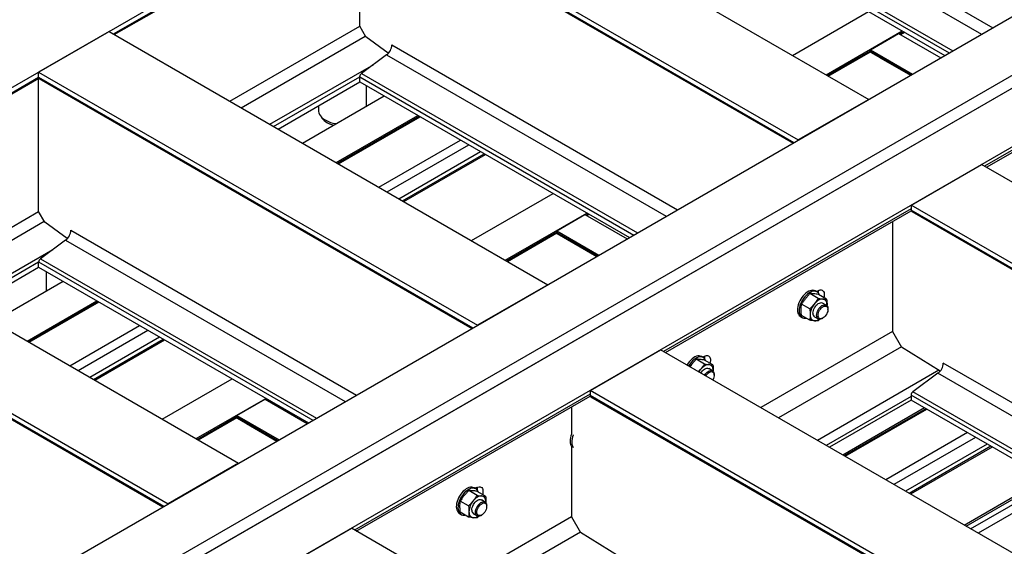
# Model space of a CAD drawing. Header units: millimetres. Extents: x 0 to 25230, y 0 to 17820.
# Tile 54 of 214: x 6158 to 7394, y 11786 to 12447. Entities that reach past the tile are written whole.
import ezdxf

# ---------------------------------------------------------------- set-up
doc = ezdxf.new("R2010")
doc.units = ezdxf.units.MM
doc.linetypes.add('SLD-Sólida', pattern=[0])
doc.layers.add('REFERÊNCIAS', color=9, linetype='SLD-Sólida')

msp = doc.modelspace()

# ---------------------------------------------------------------- linework, layer by layer
at = {"layer": 'REFERÊNCIAS', "linetype": 'SLD-Sólida', "lineweight": 25, "ltscale": 30}
for p, q in [((4748.2, 11553.7), (9301.9, 14182.6)), ((5298.9, 11235.8), (9852.7, 13864.6)), ((5362.6, 11199), (9916.3, 13827.9)), ((9923.4, 13815.6), (5369.6, 11186.8)), ((9930.7, 13819.6), (5376.9, 11190.8)), ((9994.3, 13782.9), (5440.5, 11154)), ((6673.3, 12665.1), (7224, 12347.1)), ((7021.2, 12644.2), (7379.9, 12437.1)), ((7014.7, 12631.6), (7365.8, 12428.9)), ((6584.9, 12614), (7135.6, 12296.1)), ((6275.8, 12429.2), (6584.9, 12607.6)), ((6276.8, 12428.6), (6585.1, 12606.5)), ((6584.9, 12607.6), (7130.1, 12292.9)), ((6584.9, 12438.9), (6584.9, 12606.4)), ((6585.6, 12606), (7129, 12292.3)), ((6980.9, 12604.1), (7325, 12405.4)), ((6983, 12608.3), (7329.7, 12408.1)), ((6980.9, 12597.7), (7319.5, 12402.2)), ((7128.3, 12402.4), (7223.7, 12457.5)), ((6421.9, 12344.8), (6584.9, 12438.9)), ((6592.4, 12425.8), (6584.9, 12438.9)), ((7673.2, 12438.4), (7369.5, 12263.1)), ((6270.2, 12432.4), (6181.8, 12381.4)), ((6270.2, 12432.4), (6821, 12114.4)), ((6436.1, 12336.6), (6591.9, 12426.6)), ((6620.8, 12405), (6592.4, 12425.8)), ((7170.7, 12377.9), (7266.1, 12433)), ((7226.2, 12409.5), (7261.5, 12429.9)), ((7261.5, 12429.9), (7314.5, 12399.3)), ((7262.8, 12429.2), (7267.7, 12432.1)), ((7263.8, 12428.6), (7268.8, 12431.5)), ((7371.9, 12261.8), (7673.3, 12435.8)), ((6625.3, 12415.6), (6983.9, 12208.5)), ((6618.7, 12403), (6587, 12379.7)), ((6618.7, 12403), (6969.8, 12200.3)), ((7172.3, 12377), (7226.2, 12408.1)), ((7173.3, 12376.4), (7226.2, 12406.9)), ((7226.2, 12409.5), (7279.1, 12378.9)), ((7226.2, 12409.5), (7226.2, 12407.5)), ((7226.2, 12407.5), (7277.4, 12377.9)), ((7226.9, 12405.9), (7276.4, 12377.3)), ((6472.1, 12315.8), (6602.5, 12391.1)), ((7238.2, 12399.3), (7276.4, 12377.3)), ((6181.8, 12374.9), (6181.8, 12381.4)), ((6181.8, 12381.4), (6732.6, 12063.4)), ((6476.8, 12313.1), (6584.9, 12375.5)), ((6584.9, 12369.1), (6584.9, 12375.5)), ((6584.9, 12375.5), (6929.1, 12176.8)), ((6587, 12379.7), (6933.7, 12179.5)), ((5887.6, 12205.1), (6181.8, 12374.9)), ((5888.6, 12204.5), (6182.1, 12373.8)), ((6181.8, 12374.9), (6727, 12060.2)), ((6181.8, 12206.2), (6181.8, 12373.7)), ((6182.6, 12373.3), (6726, 12059.6)), ((6482.4, 12309.9), (6584.9, 12369.1)), ((6584.9, 12369.1), (6923.5, 12173.6)), ((6593.4, 12338.6), (6593.4, 12364.2)), ((6513.1, 12292.2), (6615.6, 12351.4)), ((6533.1, 12339.2), (6533.1, 12333.3)), ((7224, 12347.1), (7135.6, 12296.1)), ((6555.5, 12267.7), (6658, 12326.9)), ((6557.1, 12266.8), (6659.6, 12325.9)), ((6558.2, 12266.2), (6660.7, 12325.3)), ((6609.1, 12236.7), (6711.6, 12295.9)), ((6619.4, 12230.8), (6721.9, 12290)), ((6634.2, 12222.3), (6736.6, 12281.5)), ((6638.7, 12219.6), (6741.2, 12278.8)), ((6640.4, 12218.7), (6742.9, 12277.9)), ((7277.2, 12214.3), (7365.6, 12265.4)), ((7890.9, 11962.1), (7365.6, 12265.4)), ((6725.2, 12169.7), (6827.7, 12228.9)), ((5882, 12208.3), (6432.8, 11890.3)), ((6033.7, 12120.7), (6181.8, 12206.2)), ((6189.4, 12193.1), (6181.8, 12206.2)), ((6767.6, 12145.2), (6870.1, 12204.4)), ((6832.3, 12182.2), (6867.6, 12202.6)), ((6867.6, 12202.6), (6920.6, 12172)), ((6868.9, 12201.8), (6871.7, 12203.5)), ((6870, 12201.2), (6872.8, 12202.9)), ((7277.2, 12209.8), (6966.5, 12030.4)), ((6968.8, 12029.1), (7277.3, 12207.2)), ((7277.2, 12214.3), (7277.2, 12207.9)), ((7802.5, 11911.1), (7277.2, 12214.3)), ((7797, 11907.9), (7277.2, 12207.9)), ((7278, 12206.3), (7795.9, 11907.3)), ((6047.9, 12112.5), (6188.9, 12194)), ((6217.7, 12172.3), (6189.4, 12193.1)), ((7254, 12193.7), (7254, 12055.6)), ((6222.2, 12182.9), (6580.9, 11975.8)), ((6769.2, 12144.3), (6832.3, 12180.7)), ((6770.3, 12143.7), (6832.4, 12179.5)), ((6832.3, 12182.2), (6885.3, 12151.6)), ((6832.3, 12182.2), (6832.3, 12180.1)), ((6832.3, 12180.1), (6883.5, 12150.5)), ((6833, 12178.5), (6882.5, 12149.9)), ((6215.6, 12170.4), (6184, 12147)), ((6215.6, 12170.4), (6566.7, 11967.7)), ((6844.3, 12172), (6882.5, 12149.9)), ((5793.6, 12157.3), (6344.4, 11839.3)), ((6083.9, 12091.7), (6199.5, 12158.4)), ((5793.6, 12150.8), (6338.8, 11836.1)), ((5794.4, 12149.2), (6337.8, 11835.5)), ((6088.6, 12089), (6181.8, 12142.9)), ((6181.8, 12136.4), (6181.8, 12142.9)), ((6181.8, 12142.9), (6526, 11944.2)), ((6184, 12147), (6530.7, 11946.8)), ((6094.2, 12085.8), (6181.8, 12136.4)), ((6181.8, 12136.4), (6520.4, 11940.9)), ((6191.8, 12106.7), (6191.8, 12130.7)), ((6124.9, 12068.1), (6212.5, 12118.7)), ((6821, 12114.4), (6732.6, 12063.4)), ((7159, 12105.3), (7156.9, 12106.5)), ((7160.4, 12106.9), (7158.4, 12105.7)), ((7161.1, 12106.4), (7161.1, 12106.5)), ((6167.3, 12043.6), (6254.9, 12094.2)), ((6168.9, 12042.7), (6256.6, 12093.3)), ((6170, 12042.1), (6257.6, 12092.7)), ((7160.6, 12097.2), (7150.2, 12103.2)), ((7171.2, 12096.2), (7160.8, 12102.2)), ((7170.7, 12088.8), (7166.1, 12091.4)), ((7150, 12084), (7139.6, 12090)), ((7171.7, 12088.9), (7171.6, 12087.9)), ((7171.7, 12087.9), (7171.7, 12088.9)), ((7172.7, 12083.2), (7172.7, 12084.2)), ((7138.4, 12074.5), (7140.5, 12073.3)), ((7150, 12069.8), (7139.6, 12075.9)), ((7156.1, 12074.1), (7160.7, 12071.5)), ((7162.8, 12071.1), (7160.6, 12068.9)), ((7165.7, 12072), (7166.6, 12072.5)), ((6220.9, 12012.6), (6308.6, 12063.2)), ((6231.2, 12006.7), (6318.9, 12057.3)), ((7254, 12055.6), (7088.4, 11960)), ((7254, 12055.6), (7265.3, 12036)), ((6246, 11998.2), (6333.6, 12048.8)), ((6250.5, 11995.5), (6338.2, 12046.1)), ((6252.2, 11994.6), (6339.8, 12045.2)), ((6874.2, 11981.7), (6962.6, 12032.7)), ((7487.9, 11729.4), (6962.6, 12032.7)), ((7265.1, 12036.4), (7110.6, 11947.2)), ((7313.7, 12005.9), (7265.3, 12036)), ((7017.8, 12014.7), (7007.4, 12020.8)), ((7016.2, 12022.9), (7014.1, 12024.1)), ((7017.6, 12024.4), (7015.6, 12023.3)), ((7028.5, 12013.8), (7018, 12019.8)), ((7018.3, 12024), (7018.3, 12024)), ((7001.7, 12014.4), (6999.4, 12011.4)), ((7010.5, 12005), (7013, 12007.9)), ((7027.9, 12006.3), (7023.3, 12009)), ((7028.9, 12006.5), (7028.8, 12005.4)), ((7028.9, 12005.5), (7028.9, 12006.5)), ((7312.2, 12006.9), (7159.7, 11918.9)), ((7650.8, 11823.5), (7317.6, 12015.9)), ((6337, 11945.6), (6424.6, 11996.2)), ((7030, 12000.7), (7030, 12001.8)), ((7311, 12003.3), (7279.4, 11980)), ((7636.7, 11815.3), (7311, 12003.3)), ((6874.2, 11981.7), (6874.2, 11975.2)), ((7399.5, 11678.4), (6874.2, 11981.7)), ((7600.6, 11794.5), (7279.4, 11980)), ((6379.4, 11921.1), (6467.1, 11971.7)), ((6430.7, 11950.3), (6466, 11970.7)), ((6466, 11970.7), (6519, 11940.1)), ((6467.3, 11970), (6468.7, 11970.8)), ((6468.3, 11969.4), (6469.7, 11970.2)), ((6874.2, 11977.1), (6578.3, 11806.3)), ((6580.6, 11805), (6874.3, 11974.5)), ((7393.9, 11675.2), (6874.2, 11975.2)), ((6874.9, 11973.6), (7392.9, 11674.6)), ((7277.2, 11973.9), (7170.8, 11912.5)), ((7277.2, 11969.4), (7174.7, 11910.2)), ((7277.2, 11975.8), (7277.2, 11969.4)), ((7596, 11791.8), (7277.2, 11975.8)), ((7590.4, 11788.6), (7277.2, 11969.4)), ((6850.9, 11961), (6850.9, 11927.2)), ((7294.2, 11959.6), (7191.7, 11900.4)), ((7295.8, 11958.6), (7193.4, 11899.5)), ((7194.4, 11898.9), (7296.9, 11958)), ((6381, 11920.2), (6430.7, 11948.8)), ((6382.1, 11919.6), (6430.7, 11947.7)), ((6430.7, 11950.3), (6483.7, 11919.7)), ((6430.7, 11950.3), (6430.7, 11948.3)), ((6430.7, 11948.3), (6481.9, 11918.7)), ((6431.4, 11946.7), (6480.9, 11918.1)), ((6442.7, 11940.1), (6480.9, 11918.1)), ((7347.9, 11928.6), (7245.4, 11869.4)), ((7358.2, 11922.7), (7255.7, 11863.5)), ((6850.9, 11911.3), (6850.9, 11822.9)), ((7372.9, 11914.2), (7270.4, 11855)), ((7377.5, 11911.5), (7275, 11852.3)), ((7379.1, 11910.6), (7276.6, 11851.4)), ((6432.8, 11890.3), (6344.4, 11839.3)), ((7343.7, 11812.6), (7446.2, 11871.8)), ((7346.2, 11811.2), (7448.7, 11870.4)), ((6730.6, 11858), (6728.5, 11859.3)), ((6732, 11859.6), (6730, 11858.4)), ((6732.7, 11859.1), (6732.7, 11859.2)), ((7351.9, 11808), (7454.4, 11867.1)), ((7463.9, 11861.6), (7361.4, 11802.4)), ((6732.3, 11849.9), (6721.8, 11855.9)), ((6742.9, 11848.9), (6732.4, 11854.9)), ((6742.3, 11841.5), (6737.7, 11844.1)), ((6721.7, 11836.7), (6711.2, 11842.7)), ((6743.3, 11840.6), (6743.3, 11841.6)), ((6743.3, 11841.6), (6743.3, 11840.6)), ((6744.4, 11835.9), (6744.4, 11836.9)), ((6850.9, 11822.9), (6700.2, 11735.9)), ((6710, 11827.2), (6712.1, 11826)), ((6721.7, 11822.5), (6711.2, 11828.6)), ((6727.7, 11826.8), (6732.3, 11824.2)), ((6734.4, 11823.8), (6732.3, 11821.6)), ((6737.3, 11824.7), (6738.2, 11825.2)), ((6850.9, 11822.9), (6862.2, 11803.3)), ((6486, 11757.6), (6574.4, 11808.6)), ((7099.7, 11505.3), (6574.4, 11808.6)), ((6862, 11803.7), (6722.4, 11723.1)), ((6910.7, 11773.3), (6862.2, 11803.3))]:
    msp.add_line(p, q, dxfattribs=at)
at = {"layer": 'REFERÊNCIAS', "linetype": 'SLD-Sólida', "lineweight": 25, "ltscale": 30, "flags": 128}
for points in [[(7238.2, 12399.3), (7238.2, 12399.3), (7238.1, 12399.4)], [(6533.1, 12333.3), (6533.2, 12331.9), (6533.6, 12330.1), (6534.4, 12328.2), (6535.5, 12326.5), (6537, 12324.8), (6538.7, 12323.2), (6540.8, 12321.7), (6543.1, 12320.4), (6545.6, 12319.2), (6548.4, 12318.2), (6551.3, 12317.3), (6554.4, 12316.7), (6555.3, 12316.5)], [(6536.7, 12325), (6537.5, 12323.7), (6538.7, 12322.1), (6540.3, 12320.5), (6542.2, 12319), (6544.4, 12317.7), (6546.8, 12316.6), (6549.4, 12315.5), (6552.1, 12314.7)], [(6844.3, 12172), (6844.3, 12172), (6844.2, 12172)], [(7156.9, 12106.5), (7156.8, 12106.6), (7155.4, 12107.2), (7153.9, 12107.4), (7152.2, 12107.3), (7150.5, 12106.9), (7148.7, 12106.2), (7146.9, 12105.1), (7145, 12103.8), (7143.3, 12102.2), (7141.6, 12100.4), (7140.1, 12098.4), (7138.6, 12096.3), (7137.4, 12094), (7136.4, 12091.7), (7135.6, 12089.3)], [(7162.1, 12101.5), (7161.9, 12101.9), (7161.2, 12103.3), (7160.1, 12104.5), (7158.9, 12105.4), (7157.6, 12105.9), (7156, 12106.2), (7154.4, 12106.1), (7152.6, 12105.7), (7150.8, 12105), (7149, 12103.9), (7147.2, 12102.6), (7145.4, 12101), (7143.7, 12099.2), (7142.2, 12097.2), (7140.8, 12095.1), (7139.5, 12092.8), (7138.5, 12090.5), (7137.7, 12088.1)], [(7160.4, 12106.9), (7161.8, 12107.5), (7163.2, 12107.9), (7164.5, 12107.9), (7165.6, 12107.5), (7166.6, 12106.9), (7167.3, 12105.9), (7167.9, 12104.6), (7168.1, 12103.2), (7168.1, 12101.5), (7167.9, 12099.7), (7167.5, 12098.4)], [(7160.6, 12104), (7160.9, 12105.7), (7160.9, 12107.1)], [(7160.6, 12104), (7160.9, 12105.7), (7160.9, 12107.1)], [(7154, 12078.7), (7154.1, 12080.3), (7154.5, 12082), (7155.1, 12083.7), (7156, 12085.4), (7157, 12087.1), (7158.1, 12088.5), (7159.4, 12089.7), (7160.7, 12090.7), (7162.1, 12091.4), (7163.4, 12091.8), (7164.6, 12091.9), (7165.7, 12091.6), (7166.1, 12091.4)], [(7166.4, 12096.4), (7165.1, 12096.4), (7163.8, 12096.2), (7162.5, 12095.7), (7161.1, 12095), (7159.7, 12094.1), (7158.3, 12093), (7157, 12091.7), (7155.8, 12090.3)], [(7171.7, 12088.9), (7171.6, 12090.4), (7171.3, 12091.9), (7170.9, 12093.1), (7170.3, 12094.2), (7169.5, 12095.1), (7168.6, 12095.8), (7167.5, 12096.2), (7166.4, 12096.4)], [(7135.6, 12089.3), (7135, 12087), (7134.6, 12084.7), (7134.6, 12082.6), (7134.7, 12080.6), (7135.2, 12078.8), (7135.8, 12077.2), (7136.7, 12075.9), (7137.8, 12074.9), (7138.4, 12074.5)], [(7137.7, 12088.1), (7137.1, 12085.8), (7136.8, 12083.5), (7136.7, 12081.4), (7136.9, 12079.4), (7137.3, 12077.6), (7138, 12076), (7138.9, 12074.7), (7140, 12073.6), (7141.3, 12072.9), (7142.7, 12072.5), (7144.3, 12072.4), (7145.4, 12072.5)], [(7158.6, 12076), (7158.7, 12077.7), (7159.1, 12079.4), (7159.7, 12081.1), (7160.6, 12082.8), (7161.6, 12084.4), (7162.7, 12085.8), (7164, 12087.1), (7165.3, 12088.1), (7166.7, 12088.8), (7168, 12089.2), (7169.2, 12089.2), (7170.3, 12089), (7171.2, 12088.4), (7172, 12087.5), (7172.5, 12086.3), (7172.7, 12085), (7172.7, 12084.2)], [(7160.4, 12076), (7160.5, 12077.5), (7160.9, 12079.1), (7161.5, 12080.8), (7162.3, 12082.3), (7163.3, 12083.8), (7164.4, 12085.1), (7165.6, 12086.1), (7166.9, 12086.9), (7168.1, 12087.4), (7169.3, 12087.6), (7170.3, 12087.4), (7171.3, 12087), (7172, 12086.2), (7172.5, 12085.2), (7172.7, 12083.9), (7172.7, 12082.4), (7172.5, 12080.9), (7172, 12079.3), (7171.3, 12077.7), (7170.3, 12076.1), (7169.3, 12074.8), (7168.1, 12073.6), (7166.9, 12072.7), (7165.6, 12072), (7164.4, 12071.7), (7163.3, 12071.7), (7162.3, 12072), (7161.5, 12072.6), (7160.9, 12073.5), (7160.5, 12074.7), (7160.4, 12076)], [(7150.5, 12076.6), (7150.6, 12075.1), (7150.8, 12073.7), (7151.3, 12072.4), (7151.9, 12071.3), (7152.7, 12070.5), (7153.6, 12069.8), (7154.6, 12069.3), (7155.8, 12069.1)], [(7165.7, 12072), (7165.3, 12071.8), (7164, 12071.2), (7162.7, 12071), (7161.6, 12071.1), (7160.6, 12071.5), (7159.7, 12072.3), (7159.1, 12073.3), (7158.7, 12074.6), (7158.6, 12076)], [(7014.1, 12024.1), (7014, 12024.2), (7012.6, 12024.7), (7011.1, 12025), (7009.4, 12024.9), (7007.7, 12024.5), (7005.9, 12023.7), (7004.1, 12022.7), (7002.3, 12021.4), (7000.5, 12019.8), (6998.8, 12018), (6997.3, 12016), (6995.9, 12013.9), (6995.7, 12013.6)], [(7019.3, 12019.1), (7019.1, 12019.4), (7018.4, 12020.9), (7017.4, 12022.1), (7016.1, 12022.9), (7014.8, 12023.5), (7013.2, 12023.7), (7011.6, 12023.7), (7009.8, 12023.3), (7008, 12022.5), (7006.2, 12021.5), (7004.4, 12020.2), (7002.6, 12018.6), (7000.9, 12016.8), (6999.4, 12014.8), (6998, 12012.6), (6997.8, 12012.4)], [(7017.6, 12024.4), (7019, 12025.1), (7020.4, 12025.4), (7021.7, 12025.4), (7022.8, 12025.1), (7023.8, 12024.4), (7024.5, 12023.5), (7025.1, 12022.2), (7025.3, 12020.7), (7025.3, 12019.1), (7025.1, 12017.3), (7024.7, 12016)], [(7017.8, 12021.5), (7018.1, 12023.3), (7018.1, 12024.7)], [(7017.8, 12021.6), (7018.1, 12023.3), (7018.1, 12024.7)], [(7010.9, 12004.8), (7011.8, 12006.3), (7013, 12007.9)], [(7023.6, 12014), (7022.3, 12014), (7021, 12013.8), (7019.7, 12013.3), (7018.3, 12012.6), (7016.9, 12011.7), (7015.5, 12010.6), (7014.2, 12009.3), (7013, 12007.9)], [(7013.4, 12003.4), (7014.2, 12004.6), (7015.4, 12006.1), (7016.6, 12007.3), (7018, 12008.3), (7019.3, 12009), (7020.6, 12009.4), (7021.8, 12009.5), (7022.9, 12009.2), (7023.3, 12009)], [(7018, 12000.7), (7018.8, 12002), (7019.9, 12003.4), (7021.2, 12004.7), (7022.5, 12005.6), (7023.9, 12006.3), (7025.2, 12006.7), (7026.4, 12006.8), (7027.5, 12006.5), (7028.4, 12005.9), (7029.2, 12005.1), (7029.7, 12003.9), (7029.9, 12002.5), (7030, 12001.8)], [(7019.5, 11999.8), (7019.5, 11999.9), (7020.5, 12001.3), (7021.6, 12002.6), (7022.8, 12003.7), (7024.1, 12004.5), (7025.3, 12005), (7026.5, 12005.2), (7027.6, 12005), (7028.5, 12004.5), (7029.2, 12003.8), (7029.7, 12002.7), (7029.9, 12001.5), (7029.9, 12000), (7029.7, 11998.4), (7029.2, 11996.8), (7028.5, 11995.2), (7028.2, 11994.8)], [(7028.9, 12006.5), (7028.8, 12008), (7028.5, 12009.4), (7028.1, 12010.7), (7027.5, 12011.8), (7026.7, 12012.7), (7025.8, 12013.3), (7024.7, 12013.8), (7023.6, 12014)], [(6442.7, 11940.1), (6442.7, 11940.1), (6442.6, 11940.2)], [(6850, 11924.5), (6849.4, 11922.1), (6849.1, 11919.9), (6849, 11917.7), (6849.2, 11915.7), (6849.6, 11913.9), (6850.3, 11912.3), (6850.9, 11911.3)], [(6850.9, 11927.2), (6850.8, 11926.8), (6850, 11924.5)], [(6852.1, 11923.2), (6851.5, 11920.9), (6851.2, 11918.7), (6851.1, 11916.5), (6851.3, 11914.5), (6851.7, 11912.7), (6852.4, 11911.1), (6853, 11910.1)], [(6853, 11925.9), (6852.9, 11925.6), (6852.1, 11923.2)], [(6728.5, 11859.3), (6728.4, 11859.3), (6727.1, 11859.9), (6725.5, 11860.1), (6723.9, 11860), (6722.1, 11859.6), (6720.3, 11858.9), (6718.5, 11857.9), (6716.7, 11856.5), (6714.9, 11855), (6713.2, 11853.2), (6711.7, 11851.2), (6710.3, 11849), (6709, 11846.7), (6708, 11844.4), (6707.2, 11842)], [(6733.7, 11854.2), (6733.6, 11854.6), (6732.8, 11856), (6731.8, 11857.2), (6730.6, 11858.1), (6729.2, 11858.6), (6727.6, 11858.9), (6726, 11858.8), (6724.2, 11858.4), (6722.4, 11857.7), (6720.6, 11856.6), (6718.8, 11855.3), (6717, 11853.7), (6715.4, 11851.9), (6713.8, 11849.9), (6712.4, 11847.8), (6711.2, 11845.5), (6710.1, 11843.2), (6709.3, 11840.8)], [(6732, 11859.6), (6733.4, 11860.2), (6734.8, 11860.6), (6736.1, 11860.6), (6737.2, 11860.2), (6738.2, 11859.6), (6739, 11858.6), (6739.5, 11857.4), (6739.7, 11855.9), (6739.7, 11854.2), (6739.5, 11852.4), (6739.1, 11851.1)], [(6732.2, 11856.7), (6732.5, 11858.4), (6732.5, 11859.8)], [(6732.3, 11856.7), (6732.5, 11858.4), (6732.5, 11859.8)], [(6725.6, 11831.4), (6725.8, 11833), (6726.1, 11834.7), (6726.8, 11836.5), (6727.6, 11838.2), (6728.6, 11839.8), (6729.8, 11841.2), (6731, 11842.4), (6732.4, 11843.4), (6733.7, 11844.1), (6735, 11844.5), (6736.2, 11844.6), (6737.3, 11844.3), (6737.7, 11844.1)], [(6738, 11849.1), (6736.8, 11849.1), (6735.5, 11848.9), (6734.1, 11848.4), (6732.7, 11847.7), (6731.3, 11846.8), (6730, 11845.7), (6728.7, 11844.4), (6727.4, 11843)], [(6743.3, 11841.6), (6743.2, 11843.1), (6743, 11844.6), (6742.5, 11845.8), (6741.9, 11846.9), (6741.1, 11847.8), (6740.2, 11848.5), (6739.2, 11848.9), (6738, 11849.1)], [(6707.2, 11842), (6706.6, 11839.7), (6706.3, 11837.4), (6706.2, 11835.3), (6706.4, 11833.3), (6706.8, 11831.5), (6707.5, 11829.9), (6708.4, 11828.6), (6709.5, 11827.6), (6710, 11827.2)], [(6709.3, 11840.8), (6708.7, 11838.5), (6708.4, 11836.2), (6708.3, 11834.1), (6708.5, 11832.1), (6708.9, 11830.3), (6709.6, 11828.7), (6710.5, 11827.4), (6711.6, 11826.3), (6712.9, 11825.6), (6714.4, 11825.2), (6716, 11825.1), (6717, 11825.2)], [(6730.2, 11828.7), (6730.4, 11830.4), (6730.7, 11832.1), (6731.4, 11833.8), (6732.2, 11835.5), (6733.2, 11837.1), (6734.4, 11838.6), (6735.6, 11839.8), (6737, 11840.8), (6738.3, 11841.5), (6739.6, 11841.9), (6740.8, 11841.9), (6741.9, 11841.7), (6742.9, 11841.1), (6743.6, 11840.2), (6744.1, 11839), (6744.3, 11837.7), (6744.4, 11836.9)], [(6732, 11828.7), (6732.1, 11830.3), (6732.5, 11831.8), (6733.1, 11833.5), (6733.9, 11835), (6734.9, 11836.5), (6736, 11837.8), (6737.3, 11838.8), (6738.5, 11839.6), (6739.7, 11840.1), (6740.9, 11840.3), (6742, 11840.1), (6742.9, 11839.7), (6743.6, 11838.9), (6744.1, 11837.9), (6744.3, 11836.6), (6744.3, 11835.1), (6744.1, 11833.6), (6743.6, 11832), (6742.9, 11830.4), (6742, 11828.8), (6740.9, 11827.5), (6739.7, 11826.3), (6738.5, 11825.4), (6737.3, 11824.7), (6736, 11824.4), (6734.9, 11824.4), (6733.9, 11824.7), (6733.1, 11825.3), (6732.5, 11826.2), (6732.1, 11827.4), (6732, 11828.7)], [(6722.1, 11829.4), (6722.2, 11827.8), (6722.5, 11826.4), (6722.9, 11825.1), (6723.5, 11824), (6724.3, 11823.2), (6725.2, 11822.5), (6726.3, 11822), (6727.4, 11821.8)], [(6737.3, 11824.7), (6737, 11824.5), (6735.6, 11823.9), (6734.4, 11823.7), (6733.2, 11823.8), (6732.2, 11824.2), (6731.4, 11825), (6730.7, 11826), (6730.4, 11827.3), (6730.2, 11828.7)]]:
    msp.add_lwpolyline(points, dxfattribs=at)
at = {"layer": 'REFERÊNCIAS', "linetype": 'SLD-Sólida', "lineweight": 25, "ltscale": 900}
for centre, radius, start, end in [((6608.4, 12416.4), 16.9, 307.4869, 357.1256), ((7227.9, 12407.3), 1.71, 173.4489, 235.2389), ((6590.4, 12375.2), 5.56, 127.4869, 177.1256), ((6183.5, 12374.7), 1.74, 173.3167, 235.3712), ((7279, 12207.7), 1.74, 173.3167, 235.3712), ((6205.4, 12183.7), 16.9, 307.4869, 357.1256), ((6834, 12179.9), 1.71, 173.4489, 235.2389), ((6187.4, 12142.6), 5.56, 127.4869, 177.1256), ((7148.8, 12106.5), 12.3, 347.4519, 3.566), ((7148.3, 12106.6), 12.8, 347.493, 359.4996), ((7173.5, 12075.6), 23, 140.2279, 177.3607), ((7158.9, 12078.2), 4.95, 173.8709, 234.8169), ((7156, 12079.2), 10.1, 268.9572, 306.0513), ((7006, 12024), 12.3, 347.4519, 3.566), ((7005.5, 12024.1), 12.8, 347.493, 359.4996), ((7300.8, 12016.7), 16.9, 307.4869, 357.1256), ((7282.8, 11975.6), 5.56, 127.4869, 177.1256), ((6875.9, 11975), 1.74, 173.3167, 235.3712), ((6432.4, 11948.1), 1.71, 173.4489, 235.2389), ((6720.4, 11859.2), 12.3, 347.4519, 3.566), ((6719.9, 11859.3), 12.8, 347.493, 359.4996), ((6745.1, 11828.3), 23, 140.2279, 177.3607), ((6730.6, 11830.9), 4.95, 173.8709, 234.8169), ((6727.6, 11831.9), 10.1, 268.9572, 306.0513)]:
    msp.add_arc(centre, radius, start, end, dxfattribs=at)
for centre in [(7240.4, 12402.1), (6846.5, 12174.7), (6444.9, 11942.9)]:
    msp.add_ellipse(centre, major_axis=(15, -5.5), ratio=0.138377, start_param=3.449412, end_param=3.581109, dxfattribs=at)
at = {"layer": 'REFERÊNCIAS', "linetype": 'SLD-Sólida', "lineweight": 25, "ltscale": 30}
for points, knots in [([(7144.5, 12096.8), (7143.6, 12095.7), (7141.9, 12093.5), (7140.4, 12091.2), (7139.6, 12090)], [0, 0, 0, 0, 0.498791, 1, 1, 1, 1]), ([(7150.2, 12103.2), (7149.2, 12102.2), (7147.2, 12100.1), (7145.4, 12097.9), (7144.5, 12096.8)], [0, 0, 0, 0, 0.498963, 1, 1, 1, 1]), ([(7155.1, 12103), (7154.2, 12103), (7152.5, 12103.2), (7151, 12103.2), (7150.2, 12103.2)], [0, 0, 0, 0, 0.498791, 1, 1, 1, 1]), ([(7160.8, 12102.2), (7159.8, 12102.4), (7157.8, 12102.7), (7156, 12102.9), (7155.1, 12103)], [0, 0, 0, 0, 0.498963, 1, 1, 1, 1]), ([(7155.8, 12090.3), (7156.6, 12091.4), (7158.4, 12093.7), (7159.9, 12096), (7160.6, 12097.2)], [0, 0, 0, 0, 0.498791, 1, 1, 1, 1]), ([(7160.6, 12097.2), (7161.6, 12097), (7163.7, 12096.7), (7165.5, 12096.5), (7166.4, 12096.4)], [0, 0, 0, 0, 0.498963, 1, 1, 1, 1]), ([(7166.4, 12096.4), (7167.2, 12096.4), (7169, 12096.2), (7170.5, 12096.2), (7171.2, 12096.2)], [0, 0, 0, 0, 0.498791, 1, 1, 1, 1]), ([(7171.2, 12096.2), (7171.4, 12095), (7171.6, 12092.5), (7171.7, 12090.1), (7171.7, 12088.9)], [0, 0, 0, 0, 0.4989632, 1, 1, 1, 1]), ([(7139.2, 12083.2), (7139.2, 12084.3), (7139.2, 12086.7), (7139.5, 12088.9), (7139.6, 12090)], [0, 0, 0, 0, 0.498791, 1, 1, 1, 1]), ([(7139.6, 12075.9), (7139.5, 12076.5), (7139.3, 12079), (7139.2, 12081.4), (7139.2, 12083.2)], [0, 0, 0, 0, 0.2516731, 1, 1, 1, 1]), ([(7150, 12084), (7151, 12085), (7153, 12087), (7154.9, 12089.2), (7155.8, 12090.3)], [0, 0, 0, 0, 0.498963, 1, 1, 1, 1]), ([(7150, 12084), (7150.2, 12082.7), (7150.4, 12080.2), (7150.5, 12077.8), (7150.5, 12076.6)], [0, 0, 0, 0, 0.498963, 1, 1, 1, 1]), ([(7150.5, 12076.6), (7150.4, 12074.9), (7150.4, 12072.6), (7150.1, 12070.4), (7150, 12069.8)], [0, 0, 0, 0, 0.748327, 1, 1, 1, 1]), ([(7155.8, 12069.1), (7154.9, 12069.2), (7153.1, 12069.4), (7151, 12069.7), (7150, 12069.8)], [0, 0, 0, 0, 0.498791, 1, 1, 1, 1]), ([(7160.6, 12068.9), (7159.9, 12068.9), (7158.4, 12068.9), (7156.6, 12069), (7155.8, 12069.1)], [0, 0, 0, 0, 0.498963, 1, 1, 1, 1]), ([(7007.4, 12020.8), (7006.4, 12019.7), (7004.4, 12017.7), (7002.6, 12015.5), (7001.7, 12014.4)], [0, 0, 0, 0, 0.498963, 1, 1, 1, 1]), ([(7012.3, 12020.5), (7011.4, 12020.6), (7009.7, 12020.7), (7008.2, 12020.8), (7007.4, 12020.8)], [0, 0, 0, 0, 0.498791, 1, 1, 1, 1]), ([(7018, 12019.8), (7017, 12020), (7015, 12020.3), (7013.2, 12020.4), (7012.3, 12020.5)], [0, 0, 0, 0, 0.498963, 1, 1, 1, 1]), ([(7013, 12007.9), (7013.8, 12009), (7015.6, 12011.2), (7017.1, 12013.6), (7017.8, 12014.7)], [0, 0, 0, 0, 0.498791, 1, 1, 1, 1]), ([(7017.8, 12014.7), (7018.9, 12014.6), (7020.9, 12014.3), (7022.7, 12014.1), (7023.6, 12014)], [0, 0, 0, 0, 0.498963, 1, 1, 1, 1]), ([(7023.6, 12014), (7024.5, 12013.9), (7026.2, 12013.8), (7027.7, 12013.8), (7028.5, 12013.8)], [0, 0, 0, 0, 0.498791, 1, 1, 1, 1]), ([(7028.5, 12013.8), (7028.6, 12012.5), (7028.8, 12010.1), (7028.9, 12007.7), (7028.9, 12006.5)], [0, 0, 0, 0, 0.4989632, 1, 1, 1, 1]), ([(6716.1, 11849.6), (6715.2, 11848.4), (6713.5, 11846.2), (6712, 11843.9), (6711.2, 11842.7)], [0, 0, 0, 0, 0.498791, 1, 1, 1, 1]), ([(6721.8, 11855.9), (6720.8, 11854.9), (6718.8, 11852.8), (6717, 11850.6), (6716.1, 11849.6)], [0, 0, 0, 0, 0.498963, 1, 1, 1, 1]), ([(6726.7, 11855.7), (6725.8, 11855.7), (6724.1, 11855.9), (6722.6, 11855.9), (6721.8, 11855.9)], [0, 0, 0, 0, 0.498791, 1, 1, 1, 1]), ([(6732.4, 11854.9), (6731.4, 11855.1), (6729.4, 11855.4), (6727.6, 11855.6), (6726.7, 11855.7)], [0, 0, 0, 0, 0.498963, 1, 1, 1, 1]), ([(6727.4, 11843), (6728.3, 11844.1), (6730, 11846.4), (6731.5, 11848.7), (6732.3, 11849.9)], [0, 0, 0, 0, 0.498791, 1, 1, 1, 1]), ([(6732.3, 11849.9), (6733.3, 11849.7), (6735.3, 11849.4), (6737.1, 11849.2), (6738, 11849.1)], [0, 0, 0, 0, 0.498963, 1, 1, 1, 1]), ([(6738, 11849.1), (6738.9, 11849.1), (6740.6, 11848.9), (6742.1, 11848.9), (6742.9, 11848.9)], [0, 0, 0, 0, 0.498791, 1, 1, 1, 1]), ([(6742.9, 11848.9), (6743, 11847.7), (6743.3, 11845.2), (6743.3, 11842.8), (6743.3, 11841.6)], [0, 0, 0, 0, 0.4989632, 1, 1, 1, 1]), ([(6710.8, 11835.9), (6710.8, 11837.1), (6710.9, 11839.4), (6711.1, 11841.6), (6711.2, 11842.7)], [0, 0, 0, 0, 0.498791, 1, 1, 1, 1]), ([(6711.2, 11828.6), (6711.2, 11829.2), (6710.9, 11831.7), (6710.8, 11834.1), (6710.8, 11835.9)], [0, 0, 0, 0, 0.2516731, 1, 1, 1, 1]), ([(6721.7, 11836.7), (6722.7, 11837.7), (6724.7, 11839.7), (6726.5, 11841.9), (6727.4, 11843)], [0, 0, 0, 0, 0.498963, 1, 1, 1, 1]), ([(6721.7, 11836.7), (6721.8, 11835.4), (6722, 11832.9), (6722.1, 11830.6), (6722.1, 11829.4)], [0, 0, 0, 0, 0.498963, 1, 1, 1, 1]), ([(6722.1, 11829.4), (6722.1, 11827.6), (6722, 11825.3), (6721.7, 11823.1), (6721.7, 11822.5)], [0, 0, 0, 0, 0.748327, 1, 1, 1, 1]), ([(6727.4, 11821.8), (6726.5, 11821.9), (6724.7, 11822.1), (6722.7, 11822.4), (6721.7, 11822.5)], [0, 0, 0, 0, 0.498791, 1, 1, 1, 1]), ([(6732.3, 11821.6), (6731.5, 11821.6), (6730, 11821.6), (6728.3, 11821.7), (6727.4, 11821.8)], [0, 0, 0, 0, 0.498963, 1, 1, 1, 1])]:
    msp.add_open_spline(points, degree=3, knots=knots, dxfattribs=at)

doc.saveas('drawing.dxf')
